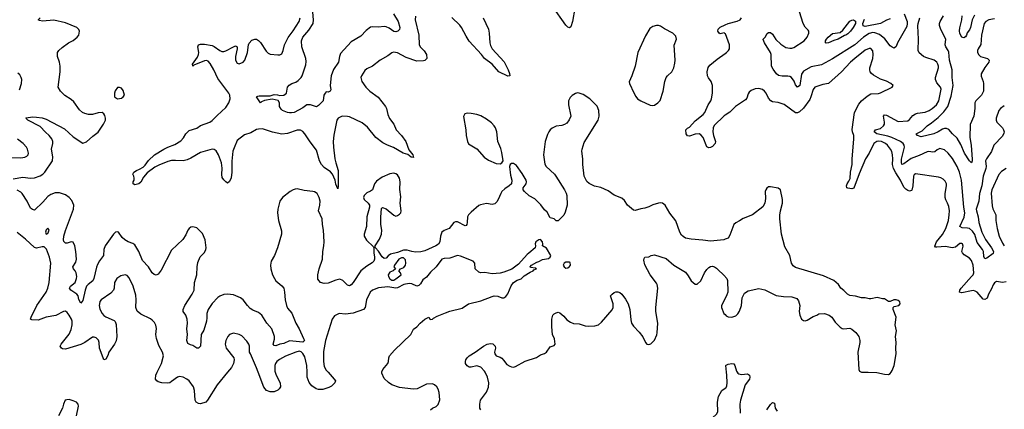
# Model space of a CAD drawing. Header units: inches. Extents: x 2134017 to 2292458, y 756222 to 916513.
# Tile 133 of 256: x 2192697 to 2202890, y 849617 to 853650. Entities that reach past the tile are written whole.
import ezdxf

# ---------------------------------------------------------------- set-up
doc = ezdxf.new("R2010")
doc.units = ezdxf.units.IN
doc.header["$MEASUREMENT"] = 0
for name, color, linetype in [('C1894', 7, 'Continuous'), ('C1895', 7, 'Continuous'), ('C2804', 7, 'Continuous'), ('C2805', 7, 'Continuous')]:
    doc.layers.add(name, color=color, linetype=linetype)

msp = doc.modelspace()

# ---------------------------------------------------------------- linework, layer by layer
at = {"layer": 'C1894', "color": 5}
for points, elevation in [([(2194849, 850000), (2194740, 849870), (2194643, 849710), (2194623, 849690), (2194570, 849674), (2194550, 849677), (2194525, 849690), (2194513, 849713), (2194507, 849810), (2194496, 849850), (2194450, 849911), (2194426, 849930), (2194390, 849948), (2194350, 849956), (2194330, 849951), (2194270, 849904), (2194250, 849891), (2194230, 849887), (2194168, 849890), (2194130, 849900), (2194118, 849910), (2194104, 849930), (2194105, 849970), (2194120, 850000)], 340), ([(2195343, 850000), (2195353, 849970), (2195394, 849890), (2195397, 849850), (2195385, 849830), (2195370, 849816), (2195330, 849798), (2195290, 849798), (2195252, 849810), (2195225, 849845), (2195167, 850000)], 340), ([(2195891, 850000), (2195954, 849930), (2195965, 849910), (2195959, 849890), (2195924, 849856), (2195899, 849841), (2195837, 849823), (2195790, 849821), (2195768, 849828), (2195720, 849860), (2195693, 849893), (2195674, 849950), (2195672, 850000)], 340), ([(2196949, 849610), (2196972, 849628), (2197010, 849647), (2197030, 849667), (2197046, 849714), (2197041, 849790), (2197030, 849825), (2197016, 849850), (2196991, 849871), (2196970, 849880), (2196910, 849877), (2196811, 849829), (2196770, 849826), (2196630, 849842), (2196550, 849870), (2196514, 849894), (2196470, 849936), (2196446, 849990), (2196446, 850000)], 340), ([(2197470, 849610), (2197462, 849630), (2197459, 849670), (2197468, 849712), (2197530, 849793), (2197550, 849847), (2197554, 849890), (2197541, 849950), (2197516, 850000)], 320), ([(2200000, 849102), (2199986, 849130), (2199999, 849230), (2199990, 849292), (2199972, 849330), (2199942, 849362), (2199881, 849450), (2199863, 849490), (2199862, 849510), (2199870, 849530), (2199912, 849568), (2199924, 849590), (2199921, 849690), (2199933, 849750), (2199967, 849813), (2200000, 849836)], 280), ([(2193287, 849550), (2193307, 849650), (2193302, 849670), (2193285, 849690), (2193250, 849705), (2193210, 849717), (2193184, 849716), (2193167, 849710), (2193150, 849670), (2193142, 849630), (2193100, 849550)], 360)]:
    msp.add_lwpolyline(points, dxfattribs=dict(at, elevation=elevation))
at = {"layer": 'C1895', "color": 5}
for points, elevation in [([(2196568, 853710), (2196615, 853630), (2196633, 853570), (2196630, 853549), (2196611, 853530), (2196590, 853525), (2196570, 853529), (2196522, 853562), (2196490, 853577), (2196470, 853581), (2196410, 853572), (2196350, 853576), (2196330, 853572), (2196283, 853537), (2196230, 853481), (2196130, 853422), (2196020, 853300), (2196008, 853270), (2195996, 853210), (2195946, 853134), (2195921, 853070), (2195913, 852970), (2195917, 852923), (2195910, 852909), (2195890, 852899), (2195870, 852902), (2195858, 852890), (2195845, 852870), (2195838, 852810), (2195790, 852763), (2195770, 852749), (2195707, 852767), (2195670, 852767), (2195630, 852738), (2195539, 852690), (2195510, 852685), (2195490, 852686), (2195469, 852690), (2195418, 852710), (2195403, 852723), (2195388, 852750), (2195388, 852790), (2195372, 852812), (2195310, 852829), (2195230, 852814), (2195200, 852800), (2195189, 852789), (2195149, 852850), (2195161, 852859), (2195177, 852863), (2195290, 852861), (2195330, 852876), (2195367, 852873), (2195390, 852864), (2195432, 852868), (2195458, 852890), (2195470, 852950), (2195487, 852973), (2195513, 852990), (2195555, 853005), (2195580, 853020), (2195610, 853050), (2195622, 853070), (2195658, 853182), (2195663, 853217), (2195659, 853250), (2195619, 853370), (2195613, 853430), (2195629, 853470), (2195690, 853541), (2195735, 853610), (2195739, 853650), (2195727, 853770)], 260), ([(2198445, 853770), (2198419, 853630), (2198403, 853577), (2198390, 853567), (2198370, 853574), (2198350, 853593), (2198210, 853794)], 280), ([(2192630, 852001), (2192730, 852020), (2192810, 852011), (2192850, 852012), (2192910, 852033), (2192937, 852050), (2192957, 852070), (2193036, 852190), (2193039, 852230), (2193025, 852310), (2193039, 852370), (2193039, 852390), (2193030, 852415), (2193004, 852450), (2192965, 852485), (2192910, 852545), (2192782, 852610), (2192761, 852630), (2192765, 852635), (2192830, 852643), (2192870, 852642), (2192930, 852634), (2192970, 852621), (2193161, 852521), (2193250, 852437), (2193350, 852371), (2193390, 852385), (2193456, 852444), (2193510, 852486), (2193565, 852570), (2193584, 852610), (2193587, 852630), (2193579, 852659), (2193570, 852675), (2193550, 852689), (2193510, 852687), (2193450, 852670), (2193410, 852670), (2193370, 852678), (2193349, 852690), (2193318, 852718), (2193258, 852798), (2193230, 852823), (2193165, 852865), (2193119, 852910), (2193096, 852950), (2193115, 853110), (2193115, 853170), (2193109, 853210), (2193087, 853270), (2193087, 853310), (2193101, 853330), (2193137, 853363), (2193203, 853410), (2193250, 853436), (2193294, 853470), (2193308, 853490), (2193314, 853510), (2193315, 853530), (2193310, 853550), (2193289, 853570), (2193170, 853618), (2193050, 853644), (2192935, 853635), (2192901, 853641), (2192888, 853650), (2192908, 853670)], 320), ([(2196794, 853686), (2196792, 853650), (2196829, 853490), (2196834, 853390), (2196847, 853367), (2196886, 853326), (2196909, 853290), (2196912, 853250), (2196903, 853237), (2196892, 853228), (2196876, 853224), (2196810, 853220), (2196698, 853258), (2196610, 853307), (2196567, 853313), (2196550, 853307), (2196510, 853276), (2196430, 853231), (2196350, 853170), (2196290, 853143), (2196270, 853124), (2196235, 853070), (2196228, 853050), (2196240, 853010), (2196280, 852950), (2196323, 852910), (2196409, 852849), (2196484, 852750), (2196495, 852730), (2196508, 852670), (2196526, 852626), (2196571, 852570), (2196595, 852510), (2196649, 852450), (2196694, 852390), (2196724, 852304), (2196767, 852250), (2196775, 852225), (2196750, 852228), (2196716, 852256), (2196668, 852270), (2196568, 852328), (2196506, 852350), (2196455, 852375), (2196385, 852430), (2196299, 852539), (2196242, 852582), (2196110, 852643), (2196090, 852648), (2196034, 852650), (2195995, 852630), (2195982, 852610), (2195950, 852453), (2195943, 852390), (2195945, 852330), (2195960, 852210), (2195969, 852169), (2195994, 852090), (2195995, 851925), (2195990, 851900), (2195970, 851949), (2195963, 851990), (2195937, 852050), (2195915, 852075), (2195850, 852121), (2195821, 852150), (2195800, 852190), (2195770, 852300), (2195705, 852385), (2195650, 852470), (2195630, 852493), (2195605, 852505), (2195570, 852507), (2195469, 852471), (2195410, 852464), (2195313, 852487), (2195210, 852519), (2195170, 852517), (2195150, 852512), (2195090, 852480), (2195023, 852457), (2194950, 852398), (2194916, 852324), (2194905, 852290), (2194894, 852186), (2194892, 852070), (2194886, 852014), (2194870, 851975), (2194850, 851959), (2194830, 851971), (2194810, 851991), (2194795, 852015), (2194789, 852049), (2194793, 852113), (2194788, 852168), (2194754, 852250), (2194730, 852291), (2194710, 852307), (2194690, 852310), (2194570, 852276), (2194470, 852215), (2194430, 852198), (2194390, 852189), (2194310, 852193), (2194269, 852191), (2194230, 852181), (2194136, 852144), (2194097, 852123), (2194016, 852064), (2193980, 852020), (2193950, 851968), (2193930, 851950), (2193890, 851942), (2193873, 851950), (2193872, 851970), (2193881, 851990), (2193882, 852010), (2193880, 852030), (2193870, 852050), (2193878, 852070), (2193907, 852090), (2193938, 852102), (2193975, 852125), (2193996, 852144), (2194030, 852194), (2194093, 852250), (2194190, 852310), (2194230, 852330), (2194303, 852357), (2194364, 852396), (2194394, 852426), (2194418, 852470), (2194450, 852502), (2194530, 852526), (2194570, 852554), (2194666, 852590), (2194690, 852606), (2194741, 852659), (2194830, 852740), (2194863, 852790), (2194876, 852830), (2194873, 852870), (2194863, 852890), (2194750, 853042), (2194708, 853130), (2194670, 853195), (2194650, 853221), (2194630, 853228), (2194610, 853224), (2194501, 853179), (2194488, 853170), (2194485, 853190), (2194538, 853262), (2194550, 853290), (2194552, 853310), (2194541, 853370), (2194549, 853391), (2194570, 853397), (2194610, 853395), (2194690, 853382), (2194712, 853372), (2194770, 853330), (2194790, 853321), (2194810, 853321), (2194833, 853327), (2194910, 853370), (2194930, 853379), (2194937, 853377), (2194948, 853368), (2194950, 853350), (2194933, 853270), (2194932, 853232), (2194950, 853200), (2194970, 853194), (2195010, 853209), (2195027, 853230), (2195055, 853310), (2195067, 853390), (2195073, 853407), (2195102, 853438), (2195130, 853448), (2195150, 853448), (2195170, 853435), (2195190, 853415), (2195250, 853325), (2195270, 853305), (2195290, 853293), (2195370, 853285), (2195390, 853286), (2195410, 853296), (2195425, 853330), (2195440, 853390), (2195476, 853464), (2195530, 853534), (2195591, 853630), (2195602, 853670)], 280), ([(2197495, 853670), (2197552, 853552), (2197559, 853510), (2197563, 853410), (2197570, 853382), (2197590, 853350), (2197714, 853214), (2197754, 853130), (2197767, 853093), (2197772, 853068), (2197750, 853065), (2197658, 853110), (2197589, 853190), (2197510, 853248), (2197477, 853290), (2197349, 853429), (2197318, 853478), (2197270, 853570), (2197253, 853593), (2197170, 853671)], 280), ([(2200000, 853505), (2199990, 853513), (2199950, 853503), (2199937, 853510), (2199926, 853530), (2199929, 853551), (2199950, 853573), (2200000, 853596)], 280), ([(2200000, 852662), (2199990, 852656), (2199886, 852554), (2199875, 852530), (2199872, 852490), (2199880, 852450), (2199902, 852390), (2199896, 852370), (2199870, 852338), (2199850, 852326), (2199830, 852323), (2199810, 852333), (2199772, 852432), (2199750, 852458), (2199730, 852467), (2199690, 852466), (2199630, 852443), (2199609, 852449), (2199596, 852470), (2199592, 852510), (2199610, 852527), (2199630, 852538), (2199690, 852602), (2199774, 852670), (2199790, 852690), (2199823, 852770), (2199852, 852810), (2199860, 852830), (2199868, 852890), (2199868, 852968), (2199854, 853010), (2199827, 853047), (2199817, 853070), (2199813, 853110), (2199824, 853156), (2199842, 853178), (2199917, 853243), (2200000, 853300)], 280), ([(2192697, 852923), (2192715, 852990), (2192719, 853030), (2192714, 853050), (2192698, 853078), (2192677, 853097)], 340), ([(2200000, 851377), (2199988, 851372), (2199850, 851356), (2199770, 851368), (2199650, 851377), (2199590, 851390), (2199564, 851404), (2199550, 851418), (2199531, 851450), (2199490, 851567), (2199428, 851648), (2199378, 851730), (2199351, 851751), (2199330, 851755), (2199309, 851749), (2199250, 851732), (2199210, 851712), (2199170, 851699), (2199127, 851693), (2199070, 851676), (2199050, 851679), (2198990, 851729), (2198958, 851778), (2198930, 851801), (2198850, 851835), (2198790, 851877), (2198713, 851913), (2198648, 851928), (2198594, 851954), (2198570, 851974), (2198542, 852030), (2198528, 852150), (2198528, 852210), (2198517, 852290), (2198520, 852310), (2198541, 852379), (2198686, 852610), (2198696, 852650), (2198693, 852710), (2198676, 852756), (2198600, 852830), (2198530, 852876), (2198490, 852891), (2198470, 852893), (2198450, 852887), (2198416, 852864), (2198396, 852844), (2198378, 852810), (2198377, 852770), (2198403, 852650), (2198387, 852613), (2198360, 852580), (2198336, 852564), (2198310, 852555), (2198250, 852548), (2198210, 852526), (2198190, 852510), (2198174, 852490), (2198160, 852460), (2198136, 852390), (2198121, 852250), (2198133, 852153), (2198149, 852130), (2198234, 852050), (2198249, 852030), (2198337, 851890), (2198355, 851855), (2198361, 851830), (2198365, 851730), (2198344, 851656), (2198330, 851627), (2198270, 851569), (2198250, 851569), (2198229, 851589), (2198190, 851599), (2198156, 851656), (2198130, 851680), (2198093, 851733), (2198030, 851794), (2197970, 851826), (2197922, 851870), (2197910, 851890), (2197910, 851910), (2197941, 851950), (2197944, 851970), (2197939, 851990), (2197899, 852059), (2197840, 852140), (2197810, 852161), (2197790, 852161), (2197775, 852150), (2197769, 852130), (2197779, 852039), (2197791, 851989), (2197788, 851952), (2197766, 851930), (2197720, 851900), (2197690, 851870), (2197677, 851850), (2197652, 851790), (2197635, 851765), (2197615, 851745), (2197590, 851737), (2197530, 851747), (2197466, 851734), (2197450, 851727), (2197370, 851659), (2197344, 851630), (2197334, 851610), (2197330, 851550), (2197326, 851530), (2197319, 851521), (2197310, 851516), (2197230, 851557), (2197210, 851559), (2197190, 851551), (2197143, 851490), (2197110, 851473), (2197090, 851468), (2197068, 851452), (2197052, 851408), (2197046, 851350), (2197033, 851327), (2197004, 851310), (2196890, 851259), (2196850, 851246), (2196795, 851245), (2196756, 851250), (2196710, 851263), (2196670, 851264), (2196610, 851241), (2196537, 851223), (2196513, 851207), (2196490, 851182), (2196470, 851179), (2196450, 851194), (2196413, 851253), (2196380, 851290), (2196378, 851298), (2196378, 851310), (2196423, 851377), (2196443, 851430), (2196445, 851470), (2196437, 851530), (2196435, 851605), (2196443, 851697), (2196454, 851706), (2196490, 851693), (2196570, 851628), (2196590, 851617), (2196610, 851623), (2196630, 851637), (2196643, 851650), (2196648, 851670), (2196637, 851750), (2196643, 851817), (2196633, 851893), (2196635, 851970), (2196629, 852010), (2196610, 852043), (2196590, 852056), (2196570, 852060), (2196530, 852054), (2196450, 852019), (2196390, 851977), (2196369, 851950), (2196348, 851890), (2196330, 851876), (2196290, 851857), (2196262, 851830), (2196256, 851810), (2196263, 851790), (2196304, 851750), (2196317, 851730), (2196318, 851710), (2196291, 851609), (2196286, 851510), (2196264, 851430), (2196265, 851410), (2196288, 851368), (2196360, 851300), (2196364, 851290), (2196364, 851236), (2196372, 851190), (2196370, 851170), (2196363, 851150), (2196347, 851133), (2196290, 851098), (2196229, 851051), (2196150, 850930), (2196130, 850904), (2196110, 850896), (2196090, 850903), (2196044, 850950), (2196010, 850963), (2195970, 850954), (2195890, 850921), (2195850, 850919), (2195810, 850931), (2195785, 850965), (2195782, 851010), (2195797, 851070), (2195832, 851170), (2195834, 851250), (2195847, 851310), (2195850, 851350), (2195842, 851470), (2195832, 851530), (2195829, 851589), (2195790, 851670), (2195806, 851730), (2195809, 851770), (2195799, 851810), (2195778, 851850), (2195750, 851869), (2195733, 851873), (2195641, 851881), (2195570, 851898), (2195550, 851896), (2195530, 851890), (2195497, 851870), (2195417, 851810), (2195390, 851770), (2195370, 851690), (2195366, 851650), (2195377, 851570), (2195406, 851466), (2195407, 851430), (2195365, 851290), (2195334, 851210), (2195301, 851150), (2195294, 851110), (2195296, 851070), (2195314, 851010), (2195334, 850970), (2195350, 850948), (2195410, 850895), (2195432, 850870), (2195440, 850830), (2195444, 850750), (2195458, 850690), (2195470, 850665), (2195513, 850613), (2195556, 850510), (2195590, 850450), (2195637, 850350), (2195644, 850330), (2195630, 850313), (2195490, 850327), (2195430, 850299), (2195390, 850291), (2195350, 850275), (2195330, 850277), (2195323, 850290), (2195336, 850344), (2195334, 850370), (2195309, 850449), (2195257, 850510), (2195204, 850590), (2195170, 850620), (2195110, 850644), (2195082, 850662), (2195056, 850690), (2195011, 850750), (2194983, 850770), (2194910, 850802), (2194850, 850810), (2194810, 850804), (2194770, 850788), (2194750, 850773), (2194690, 850711), (2194647, 850650), (2194635, 850610), (2194636, 850564), (2194631, 850530), (2194603, 850437), (2194577, 850390), (2194569, 850270), (2194550, 850251), (2194530, 850251), (2194490, 850278), (2194464, 850284), (2194439, 850299), (2194427, 850330), (2194435, 850390), (2194429, 850449), (2194433, 850510), (2194430, 850550), (2194416, 850590), (2194388, 850630), (2194388, 850650), (2194408, 850690), (2194483, 850810), (2194502, 850850), (2194507, 850930), (2194530, 851010), (2194534, 851090), (2194542, 851138), (2194565, 851195), (2194610, 851241), (2194623, 851270), (2194626, 851290), (2194618, 851370), (2194590, 851436), (2194530, 851494), (2194490, 851507), (2194470, 851502), (2194450, 851487), (2194437, 851470), (2194416, 851424), (2194386, 851374), (2194270, 851265), (2194162, 851058), (2194130, 851015), (2194110, 851007), (2194090, 851012), (2194070, 851029), (2194030, 851090), (2193970, 851157), (2193931, 851251), (2193890, 851319), (2193870, 851333), (2193819, 851350), (2193787, 851370), (2193757, 851397), (2193719, 851450), (2193710, 851455), (2193690, 851449), (2193668, 851430), (2193581, 851310), (2193568, 851270), (2193564, 851210), (2193525, 851155), (2193504, 851116), (2193493, 851087), (2193465, 850970), (2193453, 850947), (2193405, 850910), (2193389, 850890), (2193374, 850850), (2193350, 850744), (2193330, 850716), (2193310, 850753), (2193301, 850790), (2193289, 850809), (2193226, 850850), (2193214, 850870), (2193223, 850890), (2193270, 850930), (2193287, 850970), (2193289, 850990), (2193282, 851030), (2193271, 851051), (2193254, 851070), (2193248, 851090), (2193279, 851141), (2193286, 851170), (2193280, 851250), (2193268, 851308), (2193250, 851348), (2193230, 851351), (2193190, 851336), (2193170, 851337), (2193155, 851355), (2193151, 851371), (2193154, 851410), (2193172, 851468), (2193255, 851690), (2193257, 851730), (2193238, 851778), (2193211, 851811), (2193170, 851837), (2193110, 851857), (2193063, 851857), (2193020, 851840), (2192990, 851820), (2192938, 851762), (2192850, 851679), (2192830, 851684), (2192810, 851700), (2192773, 851773), (2192724, 851850), (2192710, 851864), (2192670, 851886)], 320), ([(2192610, 852224), (2192710, 852221), (2192750, 852227), (2192770, 852236), (2192784, 852250), (2192790, 852270), (2192779, 852310), (2192767, 852330), (2192732, 852370), (2192673, 852413)], 340), ([(2194120, 850000), (2194165, 850090), (2194186, 850170), (2194176, 850210), (2194137, 850277), (2194114, 850350), (2194108, 850390), (2194113, 850453), (2194108, 850488), (2194094, 850514), (2194070, 850541), (2194050, 850555), (2193950, 850600), (2193914, 850634), (2193899, 850670), (2193903, 850750), (2193900, 850800), (2193872, 850890), (2193830, 850979), (2193810, 851002), (2193790, 851010), (2193743, 850997), (2193703, 850970), (2193680, 850930), (2193675, 850870), (2193668, 850850), (2193640, 850820), (2193541, 850750), (2193528, 850732), (2193522, 850710), (2193520, 850690), (2193528, 850652), (2193550, 850607), (2193570, 850587), (2193590, 850575), (2193677, 850537), (2193686, 850526), (2193696, 850496), (2193702, 850370), (2193695, 850325), (2193678, 850290), (2193620, 850210), (2193610, 850175), (2193590, 850135), (2193570, 850129), (2193561, 850150), (2193524, 850250), (2193520, 850310), (2193512, 850332), (2193490, 850358), (2193470, 850365), (2193450, 850364), (2193370, 850309), (2193330, 850288), (2193170, 850238), (2193142, 850242), (2193129, 850250), (2193118, 850270), (2193125, 850290), (2193210, 850396), (2193230, 850442), (2193239, 850490), (2193239, 850530), (2193233, 850550), (2193210, 850593), (2193190, 850619), (2193170, 850631), (2193150, 850628), (2193070, 850587), (2192970, 850570), (2192890, 850540), (2192823, 850543), (2192809, 850550), (2192815, 850570), (2192874, 850690), (2192970, 850830), (2192987, 850870), (2193004, 850930), (2193020, 851130), (2193007, 851193), (2192974, 851274), (2192950, 851298), (2192930, 851298), (2192870, 851285), (2192850, 851292), (2192757, 851377), (2192670, 851448)], 340), ([(2196446, 850000), (2196446, 850006), (2196458, 850030), (2196508, 850090), (2196516, 850110), (2196519, 850150), (2196525, 850170), (2196576, 850230), (2196745, 850390), (2196774, 850446), (2196809, 850471), (2196844, 850510), (2196890, 850551), (2196932, 850572), (2196946, 850546), (2196970, 850549), (2196981, 850559), (2197019, 850581), (2197104, 850616), (2197150, 850631), (2197277, 850663), (2197344, 850710), (2197470, 850739), (2197590, 850786), (2197610, 850790), (2197648, 850788), (2197690, 850771), (2197710, 850771), (2197730, 850785), (2197750, 850811), (2197786, 850894), (2197810, 850930), (2197847, 850953), (2197890, 850968), (2197920, 851000), (2197982, 851038), (2198013, 851050), (2198019, 851061), (2198046, 851070), (2198038, 851078), (2197985, 851085), (2197982, 851090), (2197995, 851110), (2198050, 851141), (2198070, 851146), (2198110, 851167), (2198170, 851178), (2198188, 851190), (2198195, 851210), (2198150, 851284), (2198109, 851309), (2198112, 851328), (2198110, 851352), (2198090, 851373), (2198070, 851372), (2198039, 851350), (2198035, 851330), (2198038, 851310), (2198032, 851290), (2197968, 851232), (2197950, 851221), (2197861, 851119), (2197793, 851067), (2197710, 851037), (2197670, 851026), (2197590, 851018), (2197512, 851032), (2197470, 851029), (2197450, 851035), (2197413, 851070), (2197409, 851129), (2197392, 851152), (2197262, 851202), (2197228, 851208), (2197150, 851180), (2197090, 851177), (2197066, 851170), (2197010, 851090), (2196950, 851036), (2196910, 850986), (2196870, 850957), (2196846, 850914), (2196830, 850897), (2196810, 850892), (2196757, 850917), (2196730, 850920), (2196675, 850910), (2196610, 850875), (2196590, 850870), (2196510, 850885), (2196410, 850873), (2196350, 850851), (2196326, 850830), (2196289, 850750), (2196273, 850670), (2196256, 850650), (2196148, 850612), (2196070, 850603), (2196005, 850610), (2195955, 850585), (2195931, 850550), (2195864, 850330), (2195844, 850216), (2195841, 850110), (2195850, 850061), (2195870, 850023), (2195891, 850000)], 340), ([(2197516, 850000), (2197510, 850013), (2197470, 850054), (2197430, 850068), (2197370, 850054), (2197350, 850054), (2197330, 850067), (2197313, 850090), (2197312, 850110), (2197317, 850130), (2197330, 850150), (2197351, 850170), (2197413, 850207), (2197497, 850270), (2197537, 850290), (2197570, 850298), (2197594, 850294), (2197619, 850270), (2197622, 850250), (2197612, 850210), (2197615, 850190), (2197630, 850172), (2197670, 850158), (2197687, 850147), (2197707, 850127), (2197740, 850080), (2197770, 850062), (2197790, 850056), (2197810, 850054), (2197830, 850060), (2197930, 850115), (2198046, 850154), (2198090, 850179), (2198130, 850193), (2198150, 850210), (2198190, 850263), (2198230, 850276), (2198239, 850290), (2198232, 850348), (2198212, 850392), (2198206, 850470), (2198206, 850550), (2198215, 850590), (2198230, 850605), (2198250, 850615), (2198270, 850622), (2198290, 850616), (2198330, 850581), (2198363, 850543), (2198399, 850519), (2198430, 850505), (2198490, 850501), (2198550, 850482), (2198590, 850477), (2198650, 850481), (2198690, 850490), (2198721, 850519), (2198832, 850648), (2198841, 850670), (2198842, 850710), (2198814, 850790), (2198829, 850810), (2198850, 850826), (2198870, 850834), (2198890, 850834), (2198910, 850827), (2198930, 850810), (2198970, 850756), (2198995, 850710), (2199014, 850650), (2199023, 850543), (2199030, 850510), (2199050, 850478), (2199110, 850416), (2199148, 850368), (2199174, 850310), (2199190, 850291), (2199210, 850288), (2199230, 850296), (2199270, 850334), (2199293, 850387), (2199298, 850410), (2199302, 850510), (2199284, 850630), (2199283, 850670), (2199305, 850870), (2199297, 850910), (2199290, 850924), (2199224, 851010), (2199170, 851113), (2199160, 851160), (2199162, 851178), (2199170, 851191), (2199210, 851194), (2199235, 851210), (2199270, 851216), (2199390, 851178), (2199470, 851110), (2199590, 851035), (2199619, 850999), (2199650, 850947), (2199690, 850911), (2199710, 850911), (2199750, 850947), (2199787, 851030), (2199810, 851065), (2199830, 851086), (2199850, 851096), (2199870, 851098), (2199890, 851093), (2199910, 851079), (2200000, 850990)], 320), ([(2200000, 850763), (2199964, 850690), (2199964, 850670), (2199988, 850610), (2200000, 850597)], 320), ([(2195167, 850000), (2195150, 850045), (2195085, 850190), (2195078, 850210), (2195075, 850270), (2195070, 850292), (2195050, 850321), (2194996, 850376), (2194970, 850390), (2194910, 850404), (2194870, 850392), (2194851, 850370), (2194830, 850330), (2194823, 850290), (2194835, 850250), (2194913, 850150), (2194918, 850130), (2194912, 850090), (2194890, 850050), (2194849, 850000)], 340), ([(2195672, 850000), (2195669, 850070), (2195650, 850159), (2195630, 850195), (2195610, 850211), (2195590, 850217), (2195555, 850210), (2195450, 850167), (2195386, 850134), (2195359, 850110), (2195346, 850090), (2195340, 850070), (2195340, 850010), (2195343, 850000)], 340)]:
    msp.add_lwpolyline(points, dxfattribs=dict(at, elevation=elevation))
for points, elevation in [([(2199290, 853591), (2199250, 853580), (2199220, 853560), (2199176, 853484), (2199097, 853310), (2199070, 853170), (2199035, 853070), (2199008, 853008), (2199010, 852990), (2199054, 852894), (2199074, 852854), (2199092, 852832), (2199127, 852810), (2199225, 852765), (2199250, 852761), (2199270, 852766), (2199305, 852790), (2199326, 852814), (2199360, 852910), (2199377, 853010), (2199390, 853050), (2199405, 853070), (2199449, 853111), (2199468, 853152), (2199481, 853199), (2199483, 853230), (2199473, 853387), (2199497, 853450), (2199490, 853479), (2199458, 853510), (2199374, 853554), (2199330, 853582), (2199310, 853590)], 320), ([(2193730, 852949), (2193710, 852949), (2193687, 852913), (2193679, 852890), (2193678, 852850), (2193710, 852831), (2193750, 852839), (2193770, 852851), (2193781, 852870), (2193770, 852918), (2193750, 852942)], 320), ([(2197330, 852681), (2197305, 852675), (2197293, 852647), (2197316, 852510), (2197320, 852450), (2197334, 852390), (2197345, 852365), (2197430, 852312), (2197507, 852227), (2197550, 852197), (2197630, 852160), (2197670, 852158), (2197690, 852167), (2197701, 852190), (2197690, 852275), (2197678, 852318), (2197646, 852390), (2197635, 852490), (2197622, 852530), (2197610, 852550), (2197581, 852581), (2197530, 852620), (2197470, 852655), (2197430, 852668), (2197370, 852680)], 320), ([(2192990, 851493), (2192970, 851475), (2192964, 851450), (2192970, 851431), (2192990, 851436), (2193001, 851470)], 340), ([(2196650, 851184), (2196623, 851170), (2196578, 851110), (2196572, 851090), (2196586, 851070), (2196563, 851050), (2196530, 851038), (2196511, 851010), (2196514, 850990), (2196528, 850968), (2196539, 850959), (2196550, 850953), (2196570, 850954), (2196590, 850967), (2196646, 851010), (2196638, 851030), (2196621, 851050), (2196625, 851055), (2196639, 851070), (2196675, 851085), (2196692, 851108), (2196695, 851130), (2196690, 851165), (2196670, 851184)], 340), ([(2198370, 851141), (2198350, 851139), (2198332, 851130), (2198325, 851110), (2198332, 851090), (2198350, 851078), (2198370, 851081), (2198390, 851096), (2198399, 851110), (2198395, 851135), (2198390, 851139)], 340)]:
    msp.add_lwpolyline(points, close=True, dxfattribs=dict(at, elevation=elevation))
at = {"layer": 'C2804', "color": 5}
for points, elevation in [([(2200000, 849836), (2200010, 849843), (2200019, 849861), (2200022, 849890), (2200018, 849970), (2200015, 850000)], 280), ([(2200124, 850000), (2200130, 849992), (2200143, 849983), (2200170, 849977), (2200230, 849984), (2200252, 849970), (2200256, 849950), (2200251, 849930), (2200207, 849870), (2200159, 849710), (2200151, 849670), (2200157, 849577)], 280), ([(2201480, 850000), (2201570, 849999), (2201650, 849979), (2201690, 849976), (2201710, 849988), (2201718, 850000)], 320), ([(2200430, 849610), (2200470, 849668), (2200490, 849687), (2200510, 849682), (2200519, 849630), (2200538, 849598)], 280)]:
    msp.add_lwpolyline(points, dxfattribs=dict(at, elevation=elevation))
at = {"layer": 'C2805', "color": 5}
for points, elevation in [([(2200000, 853596), (2200030, 853610), (2200124, 853636), (2200154, 853650), (2200171, 853669)], 280), ([(2201853, 853710), (2201883, 853630), (2201885, 853610), (2201880, 853580), (2201786, 853410), (2201770, 853373), (2201750, 853356), (2201730, 853365), (2201710, 853381), (2201653, 853453), (2201598, 853498), (2201550, 853515), (2201530, 853516), (2201490, 853506), (2201433, 853470), (2201344, 853390), (2201110, 853244), (2200997, 853183), (2200890, 853162), (2200810, 853118), (2200790, 853087), (2200772, 852968), (2200750, 852951), (2200730, 852975), (2200714, 853014), (2200688, 853050), (2200670, 853062), (2200650, 853066), (2200590, 853065), (2200554, 853074), (2200531, 853091), (2200497, 853137), (2200481, 853170), (2200476, 853290), (2200468, 853310), (2200407, 853410), (2200395, 853445), (2200394, 853450), (2200414, 853470), (2200434, 853506), (2200450, 853518), (2200470, 853518), (2200490, 853501), (2200525, 853445), (2200576, 853396), (2200630, 853363), (2200670, 853354), (2200690, 853354), (2200710, 853362), (2200818, 853430), (2200850, 853468), (2200867, 853510), (2200866, 853530), (2200860, 853540), (2200830, 853573), (2200809, 853609), (2200770, 853730)], 260), ([(2201710, 853660), (2201670, 853644), (2201610, 853610), (2201450, 853581), (2201430, 853587), (2201426, 853610), (2201444, 853656)], 240), ([(2202890, 852760), (2202850, 852730), (2202833, 852710), (2202805, 852630), (2202805, 852610), (2202814, 852590), (2202870, 852530), (2202883, 852510), (2202888, 852490), (2202885, 852475), (2202870, 852444), (2202782, 852350), (2202756, 852284), (2202705, 852210), (2202697, 852190), (2202702, 852130), (2202698, 852110), (2202670, 852030), (2202659, 851930), (2202632, 851850), (2202628, 851770), (2202600, 851690), (2202602, 851670), (2202620, 851610), (2202626, 851550), (2202657, 851450), (2202695, 851375), (2202759, 851290), (2202779, 851250), (2202774, 851230), (2202710, 851183), (2202690, 851176), (2202679, 851199), (2202673, 851250), (2202664, 851270), (2202610, 851344), (2202585, 851425), (2202562, 851462), (2202530, 851487), (2202510, 851493), (2202455, 851495), (2202430, 851510), (2202473, 851607), (2202480, 851650), (2202471, 851710), (2202447, 851990), (2202425, 852070), (2202402, 852130), (2202353, 852213), (2202310, 852268), (2202270, 852304), (2202224, 852316), (2202196, 852304), (2202170, 852283), (2202150, 852277), (2202110, 852287), (2202090, 852283), (2202010, 852243), (2201927, 852213), (2201850, 852158), (2201830, 852152), (2201826, 852170), (2201827, 852207), (2201856, 852330), (2201855, 852350), (2201843, 852370), (2201814, 852390), (2201727, 852430), (2201685, 852445), (2201572, 852470), (2201542, 852490), (2201557, 852510), (2201610, 852525), (2201641, 852550), (2201650, 852570), (2201651, 852590), (2201640, 852650), (2201650, 852664), (2201670, 852660), (2201790, 852596), (2201890, 852604), (2201910, 852616), (2201943, 852657), (2201970, 852675), (2201990, 852682), (2202070, 852692), (2202111, 852710), (2202143, 852730), (2202189, 852770), (2202211, 852810), (2202235, 852930), (2202230, 852950), (2202190, 852998), (2202177, 853030), (2202177, 853050), (2202209, 853150), (2202209, 853170), (2202202, 853190), (2202190, 853210), (2202164, 853230), (2202078, 853258), (2202053, 853270), (2202010, 853306), (2201999, 853330), (2202001, 853450), (2201995, 853585), (2201998, 853610), (2202016, 853670)], 260), ([(2202790, 853658), (2202730, 853648), (2202698, 853630), (2202683, 853610), (2202655, 853490), (2202648, 853392), (2202621, 853350), (2202612, 853330), (2202611, 853310), (2202625, 853285), (2202642, 853270), (2202715, 853250), (2202732, 853230), (2202730, 853210), (2202690, 853154), (2202652, 853090), (2202650, 853066), (2202672, 853010), (2202675, 852990), (2202673, 852910), (2202654, 852870), (2202596, 852810), (2202586, 852790), (2202585, 852730), (2202575, 852650), (2202536, 852564), (2202534, 852430), (2202548, 852352), (2202558, 852202), (2202558, 852190), (2202550, 852169), (2202530, 852189), (2202477, 852270), (2202439, 852359), (2202402, 852422), (2202352, 852470), (2202315, 852515), (2202290, 852524), (2202270, 852523), (2202250, 852517), (2202206, 852490), (2202160, 852470), (2202030, 852436), (2201992, 852450), (2201978, 852470), (2202039, 852501), (2202090, 852550), (2202138, 852582), (2202204, 852636), (2202265, 852695), (2202306, 852750), (2202341, 852859), (2202360, 852970), (2202350, 853050), (2202351, 853130), (2202324, 853230), (2202315, 853315), (2202310, 853330), (2202283, 853370), (2202279, 853390), (2202284, 853450), (2202233, 853550), (2202220, 853590), (2202220, 853610), (2202226, 853630), (2202259, 853690)], 240), ([(2202583, 853697), (2202556, 853650), (2202540, 853570), (2202530, 853544), (2202505, 853515), (2202499, 853490), (2202488, 853472), (2202470, 853461), (2202449, 853469), (2202430, 853506), (2202427, 853533), (2202430, 853565), (2202452, 853650), (2202453, 853690)], 220), ([(2200000, 853300), (2200015, 853310), (2200034, 853330), (2200046, 853350), (2200044, 853390), (2200003, 853503), (2200000, 853505)], 280), ([(2202910, 850936), (2202870, 850930), (2202810, 850940), (2202790, 850927), (2202773, 850907), (2202757, 850863), (2202728, 850810), (2202713, 850767), (2202690, 850752), (2202670, 850758), (2202610, 850829), (2202590, 850841), (2202570, 850845), (2202550, 850842), (2202450, 850821), (2202425, 850830), (2202428, 850850), (2202442, 850870), (2202551, 850990), (2202566, 851010), (2202573, 851030), (2202566, 851110), (2202550, 851156), (2202530, 851180), (2202476, 851216), (2202456, 851236), (2202452, 851250), (2202465, 851305), (2202456, 851330), (2202450, 851334), (2202430, 851334), (2202384, 851296), (2202351, 851289), (2202281, 851301), (2202190, 851294), (2202176, 851296), (2202170, 851305), (2202188, 851350), (2202250, 851428), (2202285, 851490), (2202311, 851570), (2202320, 851630), (2202323, 851670), (2202316, 851716), (2202303, 851750), (2202284, 851784), (2202277, 851810), (2202278, 851850), (2202292, 851930), (2202290, 851950), (2202278, 851978), (2202258, 851998), (2202233, 852013), (2202210, 852019), (2201970, 852053), (2201957, 852043), (2201950, 852029), (2201943, 851930), (2201933, 851887), (2201930, 851881), (2201910, 851876), (2201890, 851881), (2201870, 851895), (2201850, 851918), (2201817, 851990), (2201766, 852066), (2201742, 852110), (2201731, 852150), (2201735, 852210), (2201732, 852252), (2201724, 852284), (2201711, 852310), (2201681, 852350), (2201660, 852370), (2201618, 852390), (2201590, 852393), (2201569, 852390), (2201541, 852370), (2201490, 852270), (2201453, 852210), (2201386, 852054), (2201333, 851907), (2201310, 851899), (2201270, 851905), (2201261, 851910), (2201256, 851930), (2201263, 851950), (2201282, 851978), (2201293, 852007), (2201298, 852070), (2201315, 852150), (2201315, 852210), (2201334, 852414), (2201332, 852452), (2201318, 852490), (2201315, 852515), (2201340, 852690), (2201383, 852777), (2201410, 852810), (2201470, 852860), (2201510, 852882), (2201586, 852886), (2201610, 852894), (2201728, 852950), (2201738, 852970), (2201715, 852990), (2201670, 853012), (2201610, 853033), (2201536, 853076), (2201514, 853094), (2201502, 853110), (2201497, 853130), (2201499, 853150), (2201530, 853250), (2201534, 853290), (2201528, 853328), (2201510, 853351), (2201490, 853352), (2201450, 853334), (2201341, 853250), (2201297, 853210), (2201206, 853110), (2201070, 852988), (2201010, 852978), (2200930, 852950), (2200910, 852926), (2200888, 852850), (2200876, 852824), (2200810, 852735), (2200770, 852696), (2200750, 852686), (2200730, 852686), (2200611, 852771), (2200590, 852780), (2200550, 852792), (2200490, 852800), (2200472, 852810), (2200450, 852838), (2200425, 852890), (2200409, 852909), (2200386, 852926), (2200350, 852938), (2200310, 852935), (2200270, 852916), (2200250, 852899), (2200239, 852881), (2200223, 852837), (2200210, 852819), (2200108, 852752), (2200050, 852693), (2200000, 852662)], 280), ([(2202909, 852111), (2202861, 852079), (2202834, 852046), (2202761, 851890), (2202754, 851854), (2202763, 851723), (2202772, 851692), (2202803, 851630), (2202803, 851570), (2202815, 851490), (2202838, 851410), (2202870, 851336), (2202890, 851310)], 280), ([(2201718, 850000), (2201730, 850019), (2201750, 850071), (2201772, 850190), (2201767, 850250), (2201771, 850310), (2201762, 850370), (2201773, 850430), (2201761, 850490), (2201769, 850570), (2201741, 850650), (2201738, 850670), (2201750, 850680), (2201797, 850690), (2201812, 850710), (2201807, 850730), (2201790, 850744), (2201770, 850751), (2201747, 850750), (2201710, 850732), (2201692, 850732), (2201650, 850761), (2201630, 850761), (2201573, 850773), (2201510, 850761), (2201490, 850762), (2201450, 850770), (2201410, 850770), (2201350, 850789), (2201290, 850794), (2201267, 850807), (2201230, 850847), (2201199, 850870), (2201175, 850910), (2201125, 850950), (2201018, 850998), (2200730, 851085), (2200703, 851103), (2200687, 851130), (2200670, 851210), (2200617, 851297), (2200585, 851430), (2200566, 851590), (2200566, 851626), (2200572, 851670), (2200594, 851750), (2200595, 851790), (2200572, 851890), (2200550, 851906), (2200470, 851920), (2200450, 851919), (2200433, 851907), (2200421, 851890), (2200416, 851870), (2200418, 851798), (2200412, 851750), (2200390, 851713), (2200284, 851630), (2200187, 851593), (2200150, 851567), (2200110, 851547), (2200091, 851530), (2200050, 851418), (2200031, 851390), (2200000, 851377)], 320), ([(2200000, 850990), (2200005, 850985), (2200016, 850970), (2200023, 850950), (2200028, 850830), (2200019, 850801), (2200000, 850763)], 320), ([(2200000, 850597), (2200010, 850586), (2200030, 850575), (2200070, 850570), (2200110, 850585), (2200130, 850604), (2200148, 850632), (2200168, 850690), (2200176, 850770), (2200201, 850819), (2200238, 850842), (2200350, 850868), (2200410, 850853), (2200530, 850794), (2200603, 850783), (2200690, 850782), (2200743, 850763), (2200759, 850739), (2200773, 850690), (2200768, 850630), (2200775, 850590), (2200791, 850551), (2200810, 850536), (2200830, 850531), (2200850, 850539), (2200910, 850576), (2200949, 850591), (2200970, 850605), (2201030, 850607), (2201078, 850590), (2201106, 850570), (2201138, 850518), (2201190, 850467), (2201210, 850454), (2201230, 850451), (2201290, 850456), (2201310, 850448), (2201352, 850412), (2201383, 850370), (2201394, 850330), (2201395, 850310), (2201375, 850210), (2201385, 850030), (2201390, 850011), (2201410, 850001), (2201480, 850000)], 320), ([(2200015, 850000), (2200007, 850070), (2200010, 850075), (2200030, 850084), (2200070, 850090), (2200090, 850086), (2200102, 850070), (2200116, 850010), (2200124, 850000)], 280)]:
    msp.add_lwpolyline(points, dxfattribs=dict(at, elevation=elevation))
at = {"layer": 'C2805', "color": 5, "elevation": 240}
msp.add_lwpolyline([(2201047, 853407), (2201038, 853410), (2201040, 853430), (2201050, 853450), (2201068, 853470), (2201110, 853507), (2201190, 853516), (2201218, 853542), (2201290, 853634), (2201310, 853645), (2201330, 853647), (2201350, 853635), (2201350, 853610), (2201327, 853570), (2201297, 853530), (2201270, 853504), (2201250, 853490), (2201235, 853485), (2201171, 853450), (2201125, 853435), (2201070, 853410)], close=True, dxfattribs=at)

doc.saveas('drawing.dxf')
